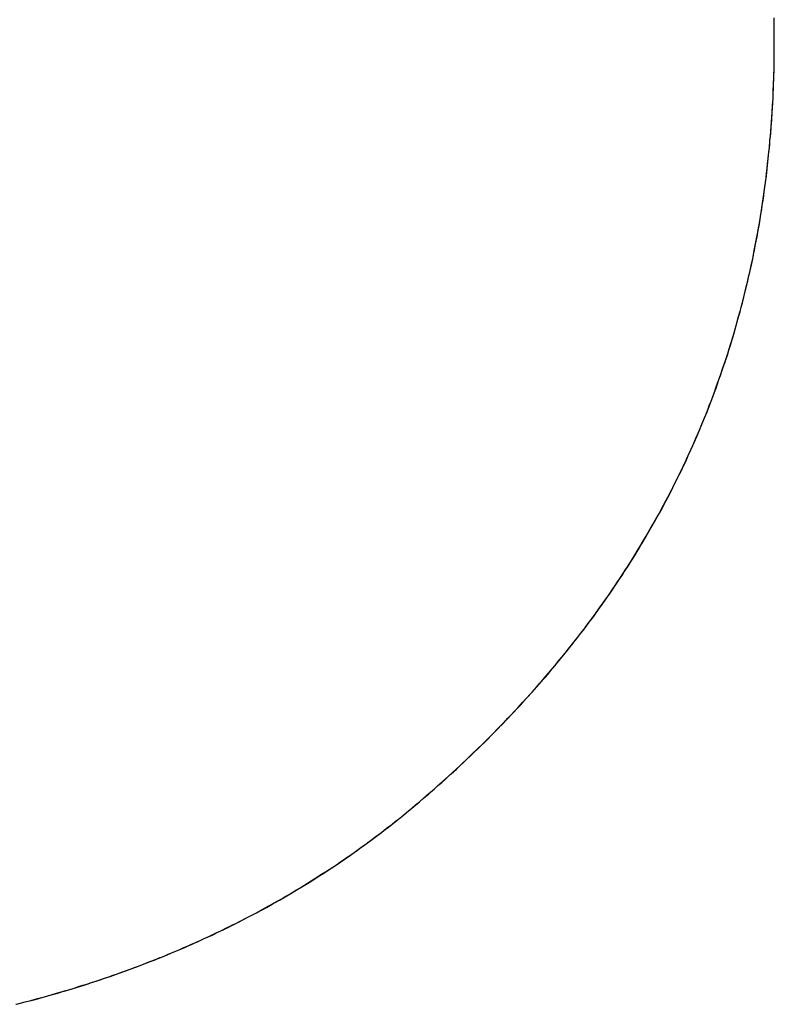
# Model space of a CAD drawing. Extents: x -3.81 to 3.81, y -1.89 to 1.9.
# Tile 21 of 149: x -2.8134 to -2.784, y 1.3871 to 1.4255. Entities that reach past the tile are written whole.
import ezdxf

# ---------------------------------------------------------------- set-up
doc = ezdxf.new("R2010")
doc.units = 0
doc.layers.get('0').update_dxf_attribs({"linetype": 'CONTINUOUS'})

# ---------------------------------------------------------------- blocks, each defined once
blk = doc.blocks.new('*U1')
blk.add_line((-2.798152, 1.394731, 4.2099), (-2.798152, 1.394731, 4.2098))
blk.add_line((-2.798152, 1.394731, 4.2099), (-2.798152, 1.394731, 4.2098))
for points in [[(-2.78402, 1.42466, 4.2099), (-2.78402, 1.42477, 4.2099), (-2.78402, 1.42488, 4.2099), (-2.78402, 1.42499, 4.2099), (-2.78402, 1.4251, 4.2099), (-2.78402, 1.42522, 4.2099), (-2.78402, 1.42533, 4.2099), (-2.78403, 1.42544, 4.2099), (-2.78403, 1.42555, 4.2099)], [(-2.78402, 1.42466, 4.2098), (-2.78402, 1.42483, 4.2098), (-2.78402, 1.42499, 4.2098), (-2.78402, 1.42516, 4.2098), (-2.78402, 1.42533, 4.2098), (-2.78403, 1.4255, 4.2098)], [(-2.78402, 1.42466, 4.2098), (-2.78402, 1.42483, 4.2098), (-2.78402, 1.42499, 4.2098), (-2.78402, 1.42516, 4.2098), (-2.78402, 1.42533, 4.2098), (-2.78403, 1.4255, 4.2098)], [(-2.78402, 1.42466, 4.2099), (-2.78402, 1.42477, 4.2099), (-2.78402, 1.42488, 4.2099), (-2.78402, 1.42499, 4.2099), (-2.78402, 1.4251, 4.2099), (-2.78402, 1.42522, 4.2099), (-2.78402, 1.42533, 4.2099), (-2.78403, 1.42544, 4.2099), (-2.78403, 1.42555, 4.2099)], [(-2.79815, 1.39473, 4.2099), (-2.798, 1.39486, 4.2099), (-2.79785, 1.39498, 4.2099), (-2.79771, 1.39511, 4.2099), (-2.79756, 1.39524, 4.2099), (-2.79742, 1.39536, 4.2099), (-2.79727, 1.39549, 4.2099), (-2.79713, 1.39562, 4.2099), (-2.79698, 1.39574, 4.2099), (-2.79684, 1.39587, 4.2099), (-2.7967, 1.396, 4.2099), (-2.79656, 1.39613, 4.2099), (-2.79642, 1.39626, 4.2099), (-2.79628, 1.39639, 4.2099), (-2.79614, 1.39652, 4.2099), (-2.796, 1.39665, 4.2099), (-2.79586, 1.39678, 4.2099), (-2.79573, 1.39691, 4.2099), (-2.79559, 1.39704, 4.2099), (-2.79546, 1.39717, 4.2099), (-2.79532, 1.3973, 4.2099), (-2.79519, 1.39743, 4.2099), (-2.79506, 1.39757, 4.2099), (-2.79493, 1.3977, 4.2099), (-2.7948, 1.39783, 4.2099), (-2.79467, 1.39797, 4.2099), (-2.79454, 1.3981, 4.2099), (-2.79441, 1.39823, 4.2099), (-2.79428, 1.39837, 4.2099), (-2.79416, 1.3985, 4.2099), (-2.79403, 1.39864, 4.2099), (-2.7939, 1.39877, 4.2099), (-2.79378, 1.39891, 4.2099), (-2.79366, 1.39904, 4.2099), (-2.79353, 1.39918, 4.2099), (-2.79341, 1.39932, 4.2099), (-2.79329, 1.39945, 4.2099), (-2.79317, 1.39959, 4.2099), (-2.79305, 1.39973, 4.2099), (-2.79293, 1.39986, 4.2099), (-2.79281, 1.4, 4.2099), (-2.7927, 1.40014, 4.2099), (-2.79258, 1.40028, 4.2099), (-2.79247, 1.40042, 4.2099), (-2.79235, 1.40056, 4.2099), (-2.79224, 1.4007, 4.2099), (-2.79212, 1.40084, 4.2099), (-2.79201, 1.40098, 4.2099), (-2.7919, 1.40112, 4.2099), (-2.79179, 1.40126, 4.2099), (-2.79168, 1.4014, 4.2099), (-2.79157, 1.40154, 4.2099), (-2.79146, 1.40168, 4.2099), (-2.79135, 1.40183, 4.2099), (-2.79125, 1.40197, 4.2099), (-2.79114, 1.40211, 4.2099), (-2.79104, 1.40225, 4.2099), (-2.79093, 1.4024, 4.2099), (-2.79083, 1.40254, 4.2099), (-2.79073, 1.40269, 4.2099), (-2.79062, 1.40283, 4.2099), (-2.79052, 1.40298, 4.2099), (-2.79042, 1.40312, 4.2099), (-2.79032, 1.40327, 4.2099), (-2.79022, 1.40341, 4.2099), (-2.79013, 1.40356, 4.2099), (-2.79003, 1.4037, 4.2099), (-2.78993, 1.40385, 4.2099), (-2.78984, 1.404, 4.2099), (-2.78974, 1.40414, 4.2099), (-2.78965, 1.40429, 4.2099), (-2.78955, 1.40444, 4.2099), (-2.78946, 1.40459, 4.2099), (-2.78937, 1.40474, 4.2099), (-2.78928, 1.40489, 4.2099), (-2.78919, 1.40504, 4.2099), (-2.7891, 1.40519, 4.2099), (-2.78901, 1.40534, 4.2099), (-2.78892, 1.40549, 4.2099), (-2.78884, 1.40564, 4.2099), (-2.78875, 1.40579, 4.2099), (-2.78867, 1.40594, 4.2099), (-2.78858, 1.40609, 4.2099), (-2.7885, 1.40624, 4.2099), (-2.78841, 1.40639, 4.2099), (-2.78833, 1.40655, 4.2099), (-2.78825, 1.4067, 4.2099), (-2.78817, 1.40685, 4.2099), (-2.78809, 1.40701, 4.2099), (-2.78801, 1.40716, 4.2099), (-2.78793, 1.40731, 4.2099), (-2.78786, 1.40747, 4.2099), (-2.78778, 1.40762, 4.2099), (-2.7877, 1.40778, 4.2099), (-2.78763, 1.40793, 4.2099), (-2.78756, 1.40809, 4.2099), (-2.78748, 1.40824, 4.2099), (-2.78741, 1.4084, 4.2099), (-2.78734, 1.40856, 4.2099), (-2.78727, 1.40871, 4.2099), (-2.7872, 1.40887, 4.2099), (-2.78713, 1.40903, 4.2099), (-2.78706, 1.40919, 4.2099), (-2.78699, 1.40935, 4.2099), (-2.78692, 1.40951, 4.2099), (-2.78686, 1.40966, 4.2099), (-2.78679, 1.40982, 4.2099), (-2.78673, 1.40998, 4.2099), (-2.78666, 1.41014, 4.2099), (-2.7866, 1.4103, 4.2099), (-2.78654, 1.41047, 4.2099), (-2.78647, 1.41063, 4.2099), (-2.78641, 1.41079, 4.2099), (-2.78635, 1.41095, 4.2099), (-2.78629, 1.41111, 4.2099), (-2.78623, 1.41128, 4.2099), (-2.78618, 1.41144, 4.2099), (-2.78612, 1.4116, 4.2099), (-2.78606, 1.41177, 4.2099), (-2.78601, 1.41193, 4.2099), (-2.78595, 1.41209, 4.2099), (-2.7859, 1.41226, 4.2099), (-2.78584, 1.41242, 4.2099), (-2.78579, 1.41259, 4.2099), (-2.78574, 1.41275, 4.2099), (-2.78569, 1.41292, 4.2099), (-2.78564, 1.41309, 4.2099), (-2.78559, 1.41325, 4.2099), (-2.78554, 1.41342, 4.2099), (-2.78549, 1.41359, 4.2099), (-2.78545, 1.41376, 4.2099), (-2.7854, 1.41393, 4.2099), (-2.78535, 1.41409, 4.2099), (-2.78531, 1.41426, 4.2099), (-2.78526, 1.41443, 4.2099), (-2.78522, 1.4146, 4.2099), (-2.78518, 1.41477, 4.2099), (-2.78514, 1.41494, 4.2099), (-2.7851, 1.41511, 4.2099), (-2.78505, 1.41528, 4.2099), (-2.78502, 1.41545, 4.2099), (-2.78498, 1.41563, 4.2099), (-2.78494, 1.4158, 4.2099), (-2.7849, 1.41597, 4.2099), (-2.78486, 1.41614, 4.2099), (-2.78483, 1.41632, 4.2099), (-2.78479, 1.41649, 4.2099), (-2.78476, 1.41666, 4.2099), (-2.78473, 1.41684, 4.2099), (-2.78469, 1.41701, 4.2099), (-2.78466, 1.41719, 4.2099), (-2.78463, 1.41736, 4.2099), (-2.7846, 1.41754, 4.2099), (-2.78457, 1.41771, 4.2099), (-2.78454, 1.41789, 4.2099), (-2.78451, 1.41807, 4.2099), (-2.78449, 1.41824, 4.2099), (-2.78446, 1.41842, 4.2099), (-2.78443, 1.4186, 4.2099), (-2.78441, 1.41878, 4.2099), (-2.78439, 1.41896, 4.2099), (-2.78436, 1.41913, 4.2099), (-2.78434, 1.41931, 4.2099), (-2.78432, 1.41949, 4.2099), (-2.7843, 1.41967, 4.2099), (-2.78428, 1.41985, 4.2099), (-2.78426, 1.42003, 4.2099), (-2.78424, 1.42021, 4.2099), (-2.78422, 1.4204, 4.2099), (-2.7842, 1.42058, 4.2099), (-2.78419, 1.42076, 4.2099), (-2.78417, 1.42094, 4.2099), (-2.78416, 1.42112, 4.2099), (-2.78414, 1.42131, 4.2099), (-2.78413, 1.42149, 4.2099), (-2.78411, 1.42167, 4.2099), (-2.7841, 1.42186, 4.2099), (-2.78409, 1.42204, 4.2099), (-2.78408, 1.42223, 4.2099), (-2.78407, 1.42241, 4.2099), (-2.78406, 1.4226, 4.2099), (-2.78405, 1.42278, 4.2099), (-2.78405, 1.42297, 4.2099), (-2.78404, 1.42315, 4.2099), (-2.78404, 1.42334, 4.2099), (-2.78403, 1.42353, 4.2099), (-2.78403, 1.42372, 4.2099), (-2.78402, 1.4239, 4.2099), (-2.78402, 1.42409, 4.2099), (-2.78402, 1.42428, 4.2099), (-2.78402, 1.42447, 4.2099), (-2.78402, 1.42466, 4.2099)], [(-2.79815, 1.39473, 4.2098), (-2.79793, 1.39492, 4.2098), (-2.79771, 1.39511, 4.2098), (-2.79749, 1.3953, 4.2098), (-2.79727, 1.39549, 4.2098), (-2.79705, 1.39568, 4.2098), (-2.79684, 1.39588, 4.2098), (-2.79662, 1.39607, 4.2098), (-2.79641, 1.39626, 4.2098), (-2.7962, 1.39646, 4.2098), (-2.796, 1.39665, 4.2098), (-2.79579, 1.39685, 4.2098), (-2.79559, 1.39705, 4.2098), (-2.79538, 1.39724, 4.2098), (-2.79518, 1.39744, 4.2098), (-2.79499, 1.39764, 4.2098), (-2.79479, 1.39784, 4.2098), (-2.79459, 1.39804, 4.2098), (-2.7944, 1.39824, 4.2098), (-2.79421, 1.39844, 4.2098), (-2.79402, 1.39865, 4.2098), (-2.79383, 1.39885, 4.2098), (-2.79365, 1.39905, 4.2098), (-2.79346, 1.39926, 4.2098), (-2.79328, 1.39946, 4.2098), (-2.7931, 1.39967, 4.2098), (-2.79292, 1.39988, 4.2098), (-2.79274, 1.40009, 4.2098), (-2.79257, 1.40029, 4.2098), (-2.7924, 1.4005, 4.2098), (-2.79222, 1.40071, 4.2098), (-2.79205, 1.40092, 4.2098), (-2.79189, 1.40114, 4.2098), (-2.79172, 1.40135, 4.2098), (-2.79156, 1.40156, 4.2098), (-2.79139, 1.40177, 4.2098), (-2.79123, 1.40199, 4.2098), (-2.79107, 1.4022, 4.2098), (-2.79092, 1.40242, 4.2098), (-2.79076, 1.40264, 4.2098), (-2.79061, 1.40285, 4.2098), (-2.79046, 1.40307, 4.2098), (-2.79031, 1.40329, 4.2098), (-2.79016, 1.40351, 4.2098), (-2.79001, 1.40373, 4.2098), (-2.78987, 1.40395, 4.2098), (-2.78972, 1.40417, 4.2098), (-2.78958, 1.40439, 4.2098), (-2.78944, 1.40462, 4.2098), (-2.78931, 1.40484, 4.2098), (-2.78917, 1.40507, 4.2098), (-2.78904, 1.40529, 4.2098), (-2.78891, 1.40552, 4.2098), (-2.78878, 1.40574, 4.2098), (-2.78865, 1.40597, 4.2098), (-2.78852, 1.4062, 4.2098), (-2.7884, 1.40643, 4.2098), (-2.78827, 1.40666, 4.2098), (-2.78815, 1.40689, 4.2098), (-2.78803, 1.40712, 4.2098), (-2.78792, 1.40735, 4.2098), (-2.7878, 1.40758, 4.2098), (-2.78769, 1.40782, 4.2098), (-2.78757, 1.40805, 4.2098), (-2.78746, 1.40828, 4.2098), (-2.78736, 1.40852, 4.2098), (-2.78725, 1.40876, 4.2098), (-2.78714, 1.40899, 4.2098), (-2.78704, 1.40923, 4.2098), (-2.78694, 1.40947, 4.2098), (-2.78684, 1.40971, 4.2098), (-2.78674, 1.40995, 4.2098), (-2.78664, 1.41019, 4.2098), (-2.78655, 1.41043, 4.2098), (-2.78646, 1.41067, 4.2098), (-2.78636, 1.41092, 4.2098), (-2.78628, 1.41116, 4.2098), (-2.78619, 1.41141, 4.2098), (-2.7861, 1.41165, 4.2098), (-2.78602, 1.4119, 4.2098), (-2.78594, 1.41215, 4.2098), (-2.78585, 1.41239, 4.2098), (-2.78578, 1.41264, 4.2098), (-2.7857, 1.41289, 4.2098), (-2.78562, 1.41314, 4.2098), (-2.78555, 1.41339, 4.2098), (-2.78548, 1.41365, 4.2098), (-2.78541, 1.4139, 4.2098), (-2.78534, 1.41415, 4.2098), (-2.78527, 1.41441, 4.2098), (-2.78521, 1.41466, 4.2098), (-2.78514, 1.41492, 4.2098), (-2.78508, 1.41517, 4.2098), (-2.78502, 1.41543, 4.2098), (-2.78496, 1.41569, 4.2098), (-2.78491, 1.41595, 4.2098), (-2.78485, 1.41621, 4.2098), (-2.7848, 1.41647, 4.2098), (-2.78475, 1.41673, 4.2098), (-2.7847, 1.41699, 4.2098), (-2.78465, 1.41726, 4.2098), (-2.7846, 1.41752, 4.2098), (-2.78456, 1.41779, 4.2098), (-2.78452, 1.41805, 4.2098), (-2.78448, 1.41832, 4.2098), (-2.78444, 1.41858, 4.2098), (-2.7844, 1.41885, 4.2098), (-2.78436, 1.41912, 4.2098), (-2.78433, 1.41939, 4.2098), (-2.7843, 1.41966, 4.2098), (-2.78427, 1.41993, 4.2098), (-2.78424, 1.4202, 4.2098), (-2.78421, 1.42048, 4.2098), (-2.78419, 1.42075, 4.2098), (-2.78416, 1.42102, 4.2098), (-2.78414, 1.4213, 4.2098), (-2.78412, 1.42157, 4.2098), (-2.7841, 1.42185, 4.2098), (-2.78409, 1.42213, 4.2098), (-2.78407, 1.4224, 4.2098), (-2.78406, 1.42268, 4.2098), (-2.78405, 1.42296, 4.2098), (-2.78404, 1.42324, 4.2098), (-2.78403, 1.42353, 4.2098), (-2.78402, 1.42381, 4.2098), (-2.78402, 1.42409, 4.2098), (-2.78402, 1.42437, 4.2098), (-2.78402, 1.42466, 4.2098)], [(-2.79815, 1.39473, 4.2098), (-2.79793, 1.39492, 4.2098), (-2.79771, 1.39511, 4.2098), (-2.79749, 1.3953, 4.2098), (-2.79727, 1.39549, 4.2098), (-2.79705, 1.39568, 4.2098), (-2.79684, 1.39588, 4.2098), (-2.79662, 1.39607, 4.2098), (-2.79641, 1.39626, 4.2098), (-2.7962, 1.39646, 4.2098), (-2.796, 1.39665, 4.2098), (-2.79579, 1.39685, 4.2098), (-2.79559, 1.39705, 4.2098), (-2.79538, 1.39724, 4.2098), (-2.79518, 1.39744, 4.2098), (-2.79499, 1.39764, 4.2098), (-2.79479, 1.39784, 4.2098), (-2.79459, 1.39804, 4.2098), (-2.7944, 1.39824, 4.2098), (-2.79421, 1.39844, 4.2098), (-2.79402, 1.39865, 4.2098), (-2.79383, 1.39885, 4.2098), (-2.79365, 1.39905, 4.2098), (-2.79346, 1.39926, 4.2098), (-2.79328, 1.39946, 4.2098), (-2.7931, 1.39967, 4.2098), (-2.79292, 1.39988, 4.2098), (-2.79274, 1.40009, 4.2098), (-2.79257, 1.40029, 4.2098), (-2.7924, 1.4005, 4.2098), (-2.79222, 1.40071, 4.2098), (-2.79205, 1.40092, 4.2098), (-2.79189, 1.40114, 4.2098), (-2.79172, 1.40135, 4.2098), (-2.79156, 1.40156, 4.2098), (-2.79139, 1.40177, 4.2098), (-2.79123, 1.40199, 4.2098), (-2.79107, 1.4022, 4.2098), (-2.79092, 1.40242, 4.2098), (-2.79076, 1.40264, 4.2098), (-2.79061, 1.40285, 4.2098), (-2.79046, 1.40307, 4.2098), (-2.79031, 1.40329, 4.2098), (-2.79016, 1.40351, 4.2098), (-2.79001, 1.40373, 4.2098), (-2.78987, 1.40395, 4.2098), (-2.78972, 1.40417, 4.2098), (-2.78958, 1.40439, 4.2098), (-2.78944, 1.40462, 4.2098), (-2.78931, 1.40484, 4.2098), (-2.78917, 1.40507, 4.2098), (-2.78904, 1.40529, 4.2098), (-2.78891, 1.40552, 4.2098), (-2.78878, 1.40574, 4.2098), (-2.78865, 1.40597, 4.2098), (-2.78852, 1.4062, 4.2098), (-2.7884, 1.40643, 4.2098), (-2.78827, 1.40666, 4.2098), (-2.78815, 1.40689, 4.2098), (-2.78803, 1.40712, 4.2098), (-2.78792, 1.40735, 4.2098), (-2.7878, 1.40758, 4.2098), (-2.78769, 1.40782, 4.2098), (-2.78757, 1.40805, 4.2098), (-2.78746, 1.40828, 4.2098), (-2.78736, 1.40852, 4.2098), (-2.78725, 1.40876, 4.2098), (-2.78714, 1.40899, 4.2098), (-2.78704, 1.40923, 4.2098), (-2.78694, 1.40947, 4.2098), (-2.78684, 1.40971, 4.2098), (-2.78674, 1.40995, 4.2098), (-2.78664, 1.41019, 4.2098), (-2.78655, 1.41043, 4.2098), (-2.78646, 1.41067, 4.2098), (-2.78636, 1.41092, 4.2098), (-2.78628, 1.41116, 4.2098), (-2.78619, 1.41141, 4.2098), (-2.7861, 1.41165, 4.2098), (-2.78602, 1.4119, 4.2098), (-2.78594, 1.41215, 4.2098), (-2.78585, 1.41239, 4.2098), (-2.78578, 1.41264, 4.2098), (-2.7857, 1.41289, 4.2098), (-2.78562, 1.41314, 4.2098), (-2.78555, 1.41339, 4.2098), (-2.78548, 1.41365, 4.2098), (-2.78541, 1.4139, 4.2098), (-2.78534, 1.41415, 4.2098), (-2.78527, 1.41441, 4.2098), (-2.78521, 1.41466, 4.2098), (-2.78514, 1.41492, 4.2098), (-2.78508, 1.41517, 4.2098), (-2.78502, 1.41543, 4.2098), (-2.78496, 1.41569, 4.2098), (-2.78491, 1.41595, 4.2098), (-2.78485, 1.41621, 4.2098), (-2.7848, 1.41647, 4.2098), (-2.78475, 1.41673, 4.2098), (-2.7847, 1.41699, 4.2098), (-2.78465, 1.41726, 4.2098), (-2.7846, 1.41752, 4.2098), (-2.78456, 1.41779, 4.2098), (-2.78452, 1.41805, 4.2098), (-2.78448, 1.41832, 4.2098), (-2.78444, 1.41858, 4.2098), (-2.7844, 1.41885, 4.2098), (-2.78436, 1.41912, 4.2098), (-2.78433, 1.41939, 4.2098), (-2.7843, 1.41966, 4.2098), (-2.78427, 1.41993, 4.2098), (-2.78424, 1.4202, 4.2098), (-2.78421, 1.42048, 4.2098), (-2.78419, 1.42075, 4.2098), (-2.78416, 1.42102, 4.2098), (-2.78414, 1.4213, 4.2098), (-2.78412, 1.42157, 4.2098), (-2.7841, 1.42185, 4.2098), (-2.78409, 1.42213, 4.2098), (-2.78407, 1.4224, 4.2098), (-2.78406, 1.42268, 4.2098), (-2.78405, 1.42296, 4.2098), (-2.78404, 1.42324, 4.2098), (-2.78403, 1.42353, 4.2098), (-2.78402, 1.42381, 4.2098), (-2.78402, 1.42409, 4.2098), (-2.78402, 1.42437, 4.2098), (-2.78402, 1.42466, 4.2098)], [(-2.79815, 1.39473, 4.2099), (-2.798, 1.39486, 4.2099), (-2.79785, 1.39498, 4.2099), (-2.79771, 1.39511, 4.2099), (-2.79756, 1.39524, 4.2099), (-2.79742, 1.39536, 4.2099), (-2.79727, 1.39549, 4.2099), (-2.79713, 1.39562, 4.2099), (-2.79698, 1.39574, 4.2099), (-2.79684, 1.39587, 4.2099), (-2.7967, 1.396, 4.2099), (-2.79656, 1.39613, 4.2099), (-2.79642, 1.39626, 4.2099), (-2.79628, 1.39639, 4.2099), (-2.79614, 1.39652, 4.2099), (-2.796, 1.39665, 4.2099), (-2.79586, 1.39678, 4.2099), (-2.79573, 1.39691, 4.2099), (-2.79559, 1.39704, 4.2099), (-2.79546, 1.39717, 4.2099), (-2.79532, 1.3973, 4.2099), (-2.79519, 1.39743, 4.2099), (-2.79506, 1.39757, 4.2099), (-2.79493, 1.3977, 4.2099), (-2.7948, 1.39783, 4.2099), (-2.79467, 1.39797, 4.2099), (-2.79454, 1.3981, 4.2099), (-2.79441, 1.39823, 4.2099), (-2.79428, 1.39837, 4.2099), (-2.79416, 1.3985, 4.2099), (-2.79403, 1.39864, 4.2099), (-2.7939, 1.39877, 4.2099), (-2.79378, 1.39891, 4.2099), (-2.79366, 1.39904, 4.2099), (-2.79353, 1.39918, 4.2099), (-2.79341, 1.39932, 4.2099), (-2.79329, 1.39945, 4.2099), (-2.79317, 1.39959, 4.2099), (-2.79305, 1.39973, 4.2099), (-2.79293, 1.39986, 4.2099), (-2.79281, 1.4, 4.2099), (-2.7927, 1.40014, 4.2099), (-2.79258, 1.40028, 4.2099), (-2.79247, 1.40042, 4.2099), (-2.79235, 1.40056, 4.2099), (-2.79224, 1.4007, 4.2099), (-2.79212, 1.40084, 4.2099), (-2.79201, 1.40098, 4.2099), (-2.7919, 1.40112, 4.2099), (-2.79179, 1.40126, 4.2099), (-2.79168, 1.4014, 4.2099), (-2.79157, 1.40154, 4.2099), (-2.79146, 1.40168, 4.2099), (-2.79135, 1.40183, 4.2099), (-2.79125, 1.40197, 4.2099), (-2.79114, 1.40211, 4.2099), (-2.79104, 1.40225, 4.2099), (-2.79093, 1.4024, 4.2099), (-2.79083, 1.40254, 4.2099), (-2.79073, 1.40269, 4.2099), (-2.79062, 1.40283, 4.2099), (-2.79052, 1.40298, 4.2099), (-2.79042, 1.40312, 4.2099), (-2.79032, 1.40327, 4.2099), (-2.79022, 1.40341, 4.2099), (-2.79013, 1.40356, 4.2099), (-2.79003, 1.4037, 4.2099), (-2.78993, 1.40385, 4.2099), (-2.78984, 1.404, 4.2099), (-2.78974, 1.40414, 4.2099), (-2.78965, 1.40429, 4.2099), (-2.78955, 1.40444, 4.2099), (-2.78946, 1.40459, 4.2099), (-2.78937, 1.40474, 4.2099), (-2.78928, 1.40489, 4.2099), (-2.78919, 1.40504, 4.2099), (-2.7891, 1.40519, 4.2099), (-2.78901, 1.40534, 4.2099), (-2.78892, 1.40549, 4.2099), (-2.78884, 1.40564, 4.2099), (-2.78875, 1.40579, 4.2099), (-2.78867, 1.40594, 4.2099), (-2.78858, 1.40609, 4.2099), (-2.7885, 1.40624, 4.2099), (-2.78841, 1.40639, 4.2099), (-2.78833, 1.40655, 4.2099), (-2.78825, 1.4067, 4.2099), (-2.78817, 1.40685, 4.2099), (-2.78809, 1.40701, 4.2099), (-2.78801, 1.40716, 4.2099), (-2.78793, 1.40731, 4.2099), (-2.78786, 1.40747, 4.2099), (-2.78778, 1.40762, 4.2099), (-2.7877, 1.40778, 4.2099), (-2.78763, 1.40793, 4.2099), (-2.78756, 1.40809, 4.2099), (-2.78748, 1.40824, 4.2099), (-2.78741, 1.4084, 4.2099), (-2.78734, 1.40856, 4.2099), (-2.78727, 1.40871, 4.2099), (-2.7872, 1.40887, 4.2099), (-2.78713, 1.40903, 4.2099), (-2.78706, 1.40919, 4.2099), (-2.78699, 1.40935, 4.2099), (-2.78692, 1.40951, 4.2099), (-2.78686, 1.40966, 4.2099), (-2.78679, 1.40982, 4.2099), (-2.78673, 1.40998, 4.2099), (-2.78666, 1.41014, 4.2099), (-2.7866, 1.4103, 4.2099), (-2.78654, 1.41047, 4.2099), (-2.78647, 1.41063, 4.2099), (-2.78641, 1.41079, 4.2099), (-2.78635, 1.41095, 4.2099), (-2.78629, 1.41111, 4.2099), (-2.78623, 1.41128, 4.2099), (-2.78618, 1.41144, 4.2099), (-2.78612, 1.4116, 4.2099), (-2.78606, 1.41177, 4.2099), (-2.78601, 1.41193, 4.2099), (-2.78595, 1.41209, 4.2099), (-2.7859, 1.41226, 4.2099), (-2.78584, 1.41242, 4.2099), (-2.78579, 1.41259, 4.2099), (-2.78574, 1.41275, 4.2099), (-2.78569, 1.41292, 4.2099), (-2.78564, 1.41309, 4.2099), (-2.78559, 1.41325, 4.2099), (-2.78554, 1.41342, 4.2099), (-2.78549, 1.41359, 4.2099), (-2.78545, 1.41376, 4.2099), (-2.7854, 1.41393, 4.2099), (-2.78535, 1.41409, 4.2099), (-2.78531, 1.41426, 4.2099), (-2.78526, 1.41443, 4.2099), (-2.78522, 1.4146, 4.2099), (-2.78518, 1.41477, 4.2099), (-2.78514, 1.41494, 4.2099), (-2.7851, 1.41511, 4.2099), (-2.78505, 1.41528, 4.2099), (-2.78502, 1.41545, 4.2099), (-2.78498, 1.41563, 4.2099), (-2.78494, 1.4158, 4.2099), (-2.7849, 1.41597, 4.2099), (-2.78486, 1.41614, 4.2099), (-2.78483, 1.41632, 4.2099), (-2.78479, 1.41649, 4.2099), (-2.78476, 1.41666, 4.2099), (-2.78473, 1.41684, 4.2099), (-2.78469, 1.41701, 4.2099), (-2.78466, 1.41719, 4.2099), (-2.78463, 1.41736, 4.2099), (-2.7846, 1.41754, 4.2099), (-2.78457, 1.41771, 4.2099), (-2.78454, 1.41789, 4.2099), (-2.78451, 1.41807, 4.2099), (-2.78449, 1.41824, 4.2099), (-2.78446, 1.41842, 4.2099), (-2.78443, 1.4186, 4.2099), (-2.78441, 1.41878, 4.2099), (-2.78439, 1.41896, 4.2099), (-2.78436, 1.41913, 4.2099), (-2.78434, 1.41931, 4.2099), (-2.78432, 1.41949, 4.2099), (-2.7843, 1.41967, 4.2099), (-2.78428, 1.41985, 4.2099), (-2.78426, 1.42003, 4.2099), (-2.78424, 1.42021, 4.2099), (-2.78422, 1.4204, 4.2099), (-2.7842, 1.42058, 4.2099), (-2.78419, 1.42076, 4.2099), (-2.78417, 1.42094, 4.2099), (-2.78416, 1.42112, 4.2099), (-2.78414, 1.42131, 4.2099), (-2.78413, 1.42149, 4.2099), (-2.78411, 1.42167, 4.2099), (-2.7841, 1.42186, 4.2099), (-2.78409, 1.42204, 4.2099), (-2.78408, 1.42223, 4.2099), (-2.78407, 1.42241, 4.2099), (-2.78406, 1.4226, 4.2099), (-2.78405, 1.42278, 4.2099), (-2.78405, 1.42297, 4.2099), (-2.78404, 1.42315, 4.2099), (-2.78404, 1.42334, 4.2099), (-2.78403, 1.42353, 4.2099), (-2.78403, 1.42372, 4.2099), (-2.78402, 1.4239, 4.2099), (-2.78402, 1.42409, 4.2099), (-2.78402, 1.42428, 4.2099), (-2.78402, 1.42447, 4.2099), (-2.78402, 1.42466, 4.2099)], [(-2.81358, 1.38709, 4.2099), (-2.8134, 1.38713, 4.2099), (-2.81322, 1.38718, 4.2099), (-2.81305, 1.38723, 4.2099), (-2.81287, 1.38727, 4.2099), (-2.81269, 1.38732, 4.2099), (-2.81252, 1.38737, 4.2099), (-2.81234, 1.38742, 4.2099), (-2.81217, 1.38747, 4.2099), (-2.812, 1.38752, 4.2099), (-2.81182, 1.38757, 4.2099), (-2.81165, 1.38762, 4.2099), (-2.81148, 1.38767, 4.2099), (-2.81131, 1.38772, 4.2099), (-2.81114, 1.38778, 4.2099), (-2.81097, 1.38783, 4.2099), (-2.8108, 1.38788, 4.2099), (-2.81063, 1.38794, 4.2099), (-2.81046, 1.38799, 4.2099), (-2.81029, 1.38805, 4.2099), (-2.81012, 1.38811, 4.2099), (-2.80996, 1.38816, 4.2099), (-2.80979, 1.38822, 4.2099), (-2.80962, 1.38828, 4.2099), (-2.80946, 1.38834, 4.2099), (-2.80929, 1.3884, 4.2099), (-2.80913, 1.38846, 4.2099), (-2.80896, 1.38852, 4.2099), (-2.8088, 1.38858, 4.2099), (-2.80864, 1.38864, 4.2099), (-2.80847, 1.38871, 4.2099), (-2.80831, 1.38877, 4.2099), (-2.80815, 1.38883, 4.2099), (-2.80799, 1.3889, 4.2099), (-2.80783, 1.38896, 4.2099), (-2.80767, 1.38903, 4.2099), (-2.80751, 1.3891, 4.2099), (-2.80735, 1.38916, 4.2099), (-2.80719, 1.38923, 4.2099), (-2.80703, 1.3893, 4.2099), (-2.80687, 1.38937, 4.2099), (-2.80671, 1.38944, 4.2099), (-2.80656, 1.38951, 4.2099), (-2.8064, 1.38958, 4.2099), (-2.80624, 1.38965, 4.2099), (-2.80609, 1.38972, 4.2099), (-2.80593, 1.38979, 4.2099), (-2.80578, 1.38987, 4.2099), (-2.80562, 1.38994, 4.2099), (-2.80547, 1.39001, 4.2099), (-2.80532, 1.39009, 4.2099), (-2.80516, 1.39017, 4.2099), (-2.80501, 1.39024, 4.2099), (-2.80486, 1.39032, 4.2099), (-2.80471, 1.3904, 4.2099), (-2.80456, 1.39047, 4.2099), (-2.80441, 1.39055, 4.2099), (-2.80426, 1.39063, 4.2099), (-2.80411, 1.39071, 4.2099), (-2.80396, 1.39079, 4.2099), (-2.80381, 1.39087, 4.2099), (-2.80366, 1.39096, 4.2099), (-2.80352, 1.39104, 4.2099), (-2.80337, 1.39112, 4.2099), (-2.80322, 1.3912, 4.2099), (-2.80308, 1.39129, 4.2099), (-2.80293, 1.39137, 4.2099), (-2.80279, 1.39146, 4.2099), (-2.80264, 1.39155, 4.2099), (-2.8025, 1.39163, 4.2099), (-2.80236, 1.39172, 4.2099), (-2.80221, 1.39181, 4.2099), (-2.80207, 1.3919, 4.2099), (-2.80193, 1.39199, 4.2099), (-2.80179, 1.39208, 4.2099), (-2.80165, 1.39217, 4.2099), (-2.80151, 1.39226, 4.2099), (-2.80137, 1.39235, 4.2099), (-2.80123, 1.39244, 4.2099), (-2.80109, 1.39253, 4.2099), (-2.80095, 1.39263, 4.2099), (-2.80081, 1.39272, 4.2099), (-2.80067, 1.39282, 4.2099), (-2.80054, 1.39291, 4.2099), (-2.8004, 1.39301, 4.2099), (-2.80026, 1.3931, 4.2099), (-2.80013, 1.3932, 4.2099), (-2.79999, 1.3933, 4.2099), (-2.79986, 1.3934, 4.2099), (-2.79972, 1.3935, 4.2099), (-2.79959, 1.3936, 4.2099), (-2.79946, 1.3937, 4.2099), (-2.79932, 1.3938, 4.2099), (-2.79919, 1.3939, 4.2099), (-2.79906, 1.394, 4.2099), (-2.79893, 1.3941, 4.2099), (-2.7988, 1.39421, 4.2099), (-2.79867, 1.39431, 4.2099), (-2.79854, 1.39441, 4.2099), (-2.79841, 1.39452, 4.2099), (-2.79828, 1.39463, 4.2099), (-2.79815, 1.39473, 4.2099)], [(-2.81354, 1.3871, 4.2098), (-2.81327, 1.38717, 4.2098), (-2.813, 1.38724, 4.2098), (-2.81274, 1.38731, 4.2098), (-2.81247, 1.38738, 4.2098), (-2.81221, 1.38746, 4.2098), (-2.81195, 1.38753, 4.2098), (-2.81169, 1.38761, 4.2098), (-2.81143, 1.38768, 4.2098), (-2.81118, 1.38776, 4.2098), (-2.81092, 1.38784, 4.2098), (-2.81067, 1.38793, 4.2098), (-2.81041, 1.38801, 4.2098), (-2.81016, 1.38809, 4.2098), (-2.80991, 1.38818, 4.2098), (-2.80966, 1.38827, 4.2098), (-2.80941, 1.38836, 4.2098), (-2.80916, 1.38845, 4.2098), (-2.80891, 1.38854, 4.2098), (-2.80867, 1.38863, 4.2098), (-2.80842, 1.38873, 4.2098), (-2.80818, 1.38882, 4.2098), (-2.80793, 1.38892, 4.2098), (-2.80769, 1.38902, 4.2098), (-2.80745, 1.38912, 4.2098), (-2.80721, 1.38922, 4.2098), (-2.80697, 1.38932, 4.2098), (-2.80674, 1.38943, 4.2098), (-2.8065, 1.38953, 4.2098), (-2.80627, 1.38964, 4.2098), (-2.80603, 1.38975, 4.2098), (-2.8058, 1.38986, 4.2098), (-2.80557, 1.38997, 4.2098), (-2.80534, 1.39008, 4.2098), (-2.80511, 1.39019, 4.2098), (-2.80488, 1.39031, 4.2098), (-2.80465, 1.39043, 4.2098), (-2.80443, 1.39054, 4.2098), (-2.8042, 1.39066, 4.2098), (-2.80398, 1.39078, 4.2098), (-2.80375, 1.39091, 4.2098), (-2.80353, 1.39103, 4.2098), (-2.80331, 1.39115, 4.2098), (-2.80309, 1.39128, 4.2098), (-2.80287, 1.39141, 4.2098), (-2.80266, 1.39154, 4.2098), (-2.80244, 1.39167, 4.2098), (-2.80222, 1.3918, 4.2098), (-2.80201, 1.39193, 4.2098), (-2.8018, 1.39207, 4.2098), (-2.80158, 1.3922, 4.2098), (-2.80137, 1.39234, 4.2098), (-2.80116, 1.39248, 4.2098), (-2.80096, 1.39262, 4.2098), (-2.80075, 1.39276, 4.2098), (-2.80054, 1.39291, 4.2098), (-2.80034, 1.39305, 4.2098), (-2.80013, 1.3932, 4.2098), (-2.79993, 1.39334, 4.2098), (-2.79973, 1.39349, 4.2098), (-2.79953, 1.39364, 4.2098), (-2.79933, 1.39379, 4.2098), (-2.79913, 1.39395, 4.2098), (-2.79893, 1.3941, 4.2098), (-2.79873, 1.39426, 4.2098), (-2.79854, 1.39441, 4.2098), (-2.79835, 1.39457, 4.2098), (-2.79815, 1.39473, 4.2098)], [(-2.81354, 1.3871, 4.2098), (-2.81327, 1.38717, 4.2098), (-2.813, 1.38724, 4.2098), (-2.81274, 1.38731, 4.2098), (-2.81247, 1.38738, 4.2098), (-2.81221, 1.38746, 4.2098), (-2.81195, 1.38753, 4.2098), (-2.81169, 1.38761, 4.2098), (-2.81143, 1.38768, 4.2098), (-2.81118, 1.38776, 4.2098), (-2.81092, 1.38784, 4.2098), (-2.81067, 1.38793, 4.2098), (-2.81041, 1.38801, 4.2098), (-2.81016, 1.38809, 4.2098), (-2.80991, 1.38818, 4.2098), (-2.80966, 1.38827, 4.2098), (-2.80941, 1.38836, 4.2098), (-2.80916, 1.38845, 4.2098), (-2.80891, 1.38854, 4.2098), (-2.80867, 1.38863, 4.2098), (-2.80842, 1.38873, 4.2098), (-2.80818, 1.38882, 4.2098), (-2.80793, 1.38892, 4.2098), (-2.80769, 1.38902, 4.2098), (-2.80745, 1.38912, 4.2098), (-2.80721, 1.38922, 4.2098), (-2.80697, 1.38932, 4.2098), (-2.80674, 1.38943, 4.2098), (-2.8065, 1.38953, 4.2098), (-2.80627, 1.38964, 4.2098), (-2.80603, 1.38975, 4.2098), (-2.8058, 1.38986, 4.2098), (-2.80557, 1.38997, 4.2098), (-2.80534, 1.39008, 4.2098), (-2.80511, 1.39019, 4.2098), (-2.80488, 1.39031, 4.2098), (-2.80465, 1.39043, 4.2098), (-2.80443, 1.39054, 4.2098), (-2.8042, 1.39066, 4.2098), (-2.80398, 1.39078, 4.2098), (-2.80375, 1.39091, 4.2098), (-2.80353, 1.39103, 4.2098), (-2.80331, 1.39115, 4.2098), (-2.80309, 1.39128, 4.2098), (-2.80287, 1.39141, 4.2098), (-2.80266, 1.39154, 4.2098), (-2.80244, 1.39167, 4.2098), (-2.80222, 1.3918, 4.2098), (-2.80201, 1.39193, 4.2098), (-2.8018, 1.39207, 4.2098), (-2.80158, 1.3922, 4.2098), (-2.80137, 1.39234, 4.2098), (-2.80116, 1.39248, 4.2098), (-2.80096, 1.39262, 4.2098), (-2.80075, 1.39276, 4.2098), (-2.80054, 1.39291, 4.2098), (-2.80034, 1.39305, 4.2098), (-2.80013, 1.3932, 4.2098), (-2.79993, 1.39334, 4.2098), (-2.79973, 1.39349, 4.2098), (-2.79953, 1.39364, 4.2098), (-2.79933, 1.39379, 4.2098), (-2.79913, 1.39395, 4.2098), (-2.79893, 1.3941, 4.2098), (-2.79873, 1.39426, 4.2098), (-2.79854, 1.39441, 4.2098), (-2.79835, 1.39457, 4.2098), (-2.79815, 1.39473, 4.2098)], [(-2.81358, 1.38709, 4.2099), (-2.8134, 1.38713, 4.2099), (-2.81322, 1.38718, 4.2099), (-2.81305, 1.38723, 4.2099), (-2.81287, 1.38727, 4.2099), (-2.81269, 1.38732, 4.2099), (-2.81252, 1.38737, 4.2099), (-2.81234, 1.38742, 4.2099), (-2.81217, 1.38747, 4.2099), (-2.812, 1.38752, 4.2099), (-2.81182, 1.38757, 4.2099), (-2.81165, 1.38762, 4.2099), (-2.81148, 1.38767, 4.2099), (-2.81131, 1.38772, 4.2099), (-2.81114, 1.38778, 4.2099), (-2.81097, 1.38783, 4.2099), (-2.8108, 1.38788, 4.2099), (-2.81063, 1.38794, 4.2099), (-2.81046, 1.38799, 4.2099), (-2.81029, 1.38805, 4.2099), (-2.81012, 1.38811, 4.2099), (-2.80996, 1.38816, 4.2099), (-2.80979, 1.38822, 4.2099), (-2.80962, 1.38828, 4.2099), (-2.80946, 1.38834, 4.2099), (-2.80929, 1.3884, 4.2099), (-2.80913, 1.38846, 4.2099), (-2.80896, 1.38852, 4.2099), (-2.8088, 1.38858, 4.2099), (-2.80864, 1.38864, 4.2099), (-2.80847, 1.38871, 4.2099), (-2.80831, 1.38877, 4.2099), (-2.80815, 1.38883, 4.2099), (-2.80799, 1.3889, 4.2099), (-2.80783, 1.38896, 4.2099), (-2.80767, 1.38903, 4.2099), (-2.80751, 1.3891, 4.2099), (-2.80735, 1.38916, 4.2099), (-2.80719, 1.38923, 4.2099), (-2.80703, 1.3893, 4.2099), (-2.80687, 1.38937, 4.2099), (-2.80671, 1.38944, 4.2099), (-2.80656, 1.38951, 4.2099), (-2.8064, 1.38958, 4.2099), (-2.80624, 1.38965, 4.2099), (-2.80609, 1.38972, 4.2099), (-2.80593, 1.38979, 4.2099), (-2.80578, 1.38987, 4.2099), (-2.80562, 1.38994, 4.2099), (-2.80547, 1.39001, 4.2099), (-2.80532, 1.39009, 4.2099), (-2.80516, 1.39017, 4.2099), (-2.80501, 1.39024, 4.2099), (-2.80486, 1.39032, 4.2099), (-2.80471, 1.3904, 4.2099), (-2.80456, 1.39047, 4.2099), (-2.80441, 1.39055, 4.2099), (-2.80426, 1.39063, 4.2099), (-2.80411, 1.39071, 4.2099), (-2.80396, 1.39079, 4.2099), (-2.80381, 1.39087, 4.2099), (-2.80366, 1.39096, 4.2099), (-2.80352, 1.39104, 4.2099), (-2.80337, 1.39112, 4.2099), (-2.80322, 1.3912, 4.2099), (-2.80308, 1.39129, 4.2099), (-2.80293, 1.39137, 4.2099), (-2.80279, 1.39146, 4.2099), (-2.80264, 1.39155, 4.2099), (-2.8025, 1.39163, 4.2099), (-2.80236, 1.39172, 4.2099), (-2.80221, 1.39181, 4.2099), (-2.80207, 1.3919, 4.2099), (-2.80193, 1.39199, 4.2099), (-2.80179, 1.39208, 4.2099), (-2.80165, 1.39217, 4.2099), (-2.80151, 1.39226, 4.2099), (-2.80137, 1.39235, 4.2099), (-2.80123, 1.39244, 4.2099), (-2.80109, 1.39253, 4.2099), (-2.80095, 1.39263, 4.2099), (-2.80081, 1.39272, 4.2099), (-2.80067, 1.39282, 4.2099), (-2.80054, 1.39291, 4.2099), (-2.8004, 1.39301, 4.2099), (-2.80026, 1.3931, 4.2099), (-2.80013, 1.3932, 4.2099), (-2.79999, 1.3933, 4.2099), (-2.79986, 1.3934, 4.2099), (-2.79972, 1.3935, 4.2099), (-2.79959, 1.3936, 4.2099), (-2.79946, 1.3937, 4.2099), (-2.79932, 1.3938, 4.2099), (-2.79919, 1.3939, 4.2099), (-2.79906, 1.394, 4.2099), (-2.79893, 1.3941, 4.2099), (-2.7988, 1.39421, 4.2099), (-2.79867, 1.39431, 4.2099), (-2.79854, 1.39441, 4.2099), (-2.79841, 1.39452, 4.2099), (-2.79828, 1.39463, 4.2099), (-2.79815, 1.39473, 4.2099)]]:
    blk.add_polyline3d(points)

msp = doc.modelspace()

# ---------------------------------------------------------------- block references
msp.add_blockref('*U1', (0, 0))

doc.saveas('drawing.dxf')
